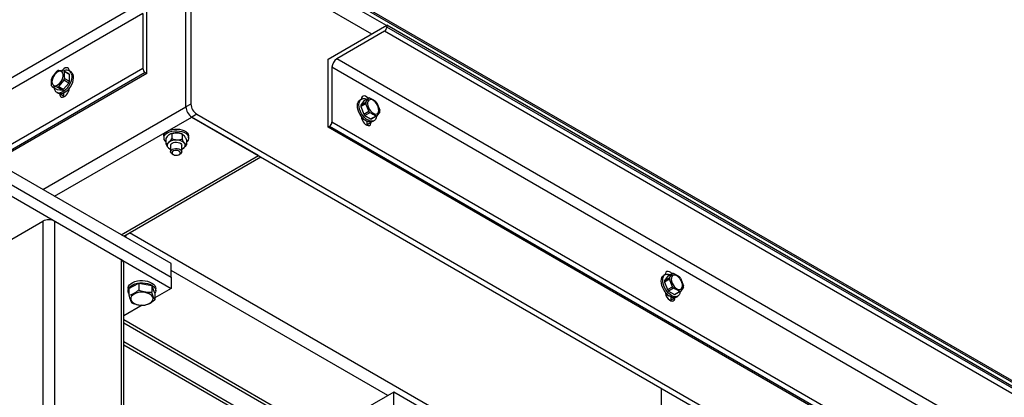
# Model space of a CAD drawing. Header units: millimetres. Extents: x 5 to 589, y 5 to 415.
# Tile 73 of 76: x 506 to 541, y 369 to 382. Entities that reach past the tile are written whole.
import ezdxf

# ---------------------------------------------------------------- set-up
doc = ezdxf.new("R2010")
doc.units = ezdxf.units.MM
doc.layers.add('TRAIT-FORT', color=4, linetype='Continuous', lineweight=25)

msp = doc.modelspace()

# ---------------------------------------------------------------- linework, layer by layer
at = {"layer": 'TRAIT-FORT', "color": 4, "linetype": 'Continuous', "lineweight": 25}
for p, q in [((558.98572, 359.3002), (511.60956, 386.64988)), ((558.98572, 359.23896), (511.60956, 386.58863)), ((519.19356, 382.04716), (511.60956, 386.42532)), ((511.96319, 379.11746), (511.96319, 385.15986)), ((512.13993, 385.26189), (512.13993, 379.2195)), ((518.66326, 381.74102), (512.35202, 385.38442)), ((510.23072, 382.79199), (425.37792, 333.80751)), ((510.54894, 380.32198), (510.54894, 382.7716)), ((510.40753, 382.48579), (425.55473, 333.50132)), ((510.40753, 382.48579), (510.40753, 380.50568)), ((517.08966, 380.83264), (519.21096, 382.05724)), ((519.21096, 382.05724), (519.21096, 381.996)), ((554.5663, 361.64704), (519.21096, 382.05724)), ((554.5663, 361.58579), (519.21096, 381.996)), ((519.12262, 381.84293), (517.40789, 380.85303)), ((554.47796, 361.43273), (519.12262, 381.84293)), ((517.08966, 378.38302), (517.08966, 380.83264)), ((552.76323, 360.44283), (517.40789, 380.85303)), ((510.40753, 380.50568), (425.55473, 331.5212)), ((517.23107, 380.54684), (517.23107, 378.56673)), ((552.58641, 360.13664), (517.23107, 380.54684)), ((510.49587, 380.35261), (425.64307, 331.36813)), ((510.54894, 380.32198), (425.69614, 331.3375)), ((507.13903, 380.18073), (507.32144, 380.40765)), ((507.36884, 380.43502), (507.55119, 380.41867)), ((507.55119, 380.41867), (507.73212, 380.31422)), ((507.75585, 380.28052), (507.57493, 380.38497)), ((507.57493, 380.14176), (507.75585, 380.03731)), ((507.80407, 380.38532), (507.751, 380.41596)), ((507.75585, 380.03731), (507.75585, 380.28052)), ((510.49587, 380.35261), (510.54894, 380.32198)), ((507.32144, 379.8264), (507.13903, 379.84271)), ((507.13903, 379.84271), (507.31995, 379.73827)), ((507.50237, 379.72195), (507.32144, 379.8264)), ((507.55119, 380.08065), (507.36884, 379.85377)), ((507.36884, 379.85377), (507.54977, 379.74932)), ((507.54977, 379.74932), (507.73212, 379.9762)), ((507.73212, 379.9762), (507.55119, 380.08065)), ((507.75585, 379.79144), (507.75585, 379.79212)), ((507.30107, 379.63653), (507.35414, 379.60589)), ((507.31995, 379.73827), (507.50237, 379.72195)), ((507.40236, 379.58805), (507.40236, 379.58737)), ((507.54377, 379.50574), (507.40236, 379.58737)), ((507.54377, 379.61005), (507.54377, 379.50574)), ((507.54377, 379.50574), (507.54633, 379.47258)), ((507.68066, 379.70602), (507.73232, 379.6762)), ((518.5561, 379.43264), (518.37524, 379.32823)), ((518.45077, 379.2828), (518.5561, 379.43264)), ((506.80124, 376.13754), (511.96319, 379.11746)), ((512.13993, 379.2195), (511.96319, 379.11746)), ((518.29661, 379.39546), (518.24354, 379.36483)), ((518.37524, 379.32823), (518.26991, 379.1784)), ((518.26991, 379.1784), (518.45077, 379.2828)), ((518.45077, 379.22808), (518.26991, 379.12367)), ((518.26991, 379.12367), (518.37524, 378.85222)), ((518.5561, 378.95663), (518.45077, 379.22808)), ((518.84884, 379.26365), (518.9541, 378.99224)), ((507.22548, 375.89261), (512.17527, 378.75007)), ((512.35202, 378.8521), (512.17527, 378.75007)), ((514.57946, 377.36216), (512.17527, 378.75007)), ((512.17527, 378.75007), (557.0059, 352.8699)), ((512.35202, 378.8521), (557.18264, 352.97193)), ((518.29176, 378.77163), (518.29176, 378.77095)), ((518.37524, 378.85222), (518.5561, 378.95663)), ((518.5971, 378.90559), (518.41624, 378.80118)), ((518.41624, 378.80118), (518.62691, 378.67957)), ((518.62691, 378.67957), (518.80777, 378.78397)), ((518.84884, 378.78764), (518.66798, 378.68323)), ((518.9541, 378.93751), (518.84884, 378.78764)), ((517.14266, 378.41362), (517.08966, 378.38302)), ((552.445, 357.97282), (517.08966, 378.38302)), ((552.498, 358.00342), (517.14266, 378.41362)), ((552.58641, 358.15652), (517.23107, 378.56673)), ((518.31529, 378.65571), (518.36695, 378.68553)), ((518.50087, 378.44956), (518.50391, 378.4852)), ((518.50391, 378.4852), (518.50391, 378.58951)), ((518.50391, 378.4852), (518.64532, 378.56684)), ((518.64532, 378.56684), (518.64532, 378.56752)), ((518.69347, 378.5854), (518.74654, 378.61603)), ((511.15963, 378.05607), (511.15963, 377.99483)), ((511.37974, 378.1275), (511.37529, 378.12489)), ((511.45061, 378.15001), (511.45061, 377.96676)), ((511.82447, 378.13141), (511.82447, 377.94815)), ((511.85408, 378.11901), (511.83944, 378.12746)), ((512.05962, 377.99483), (512.05962, 378.05607)), ((511.23577, 377.97242), (511.23577, 377.78917)), ((511.40955, 377.72946), (511.40955, 377.49824)), ((511.80957, 377.49824), (511.80957, 377.72946)), ((511.98349, 377.93512), (511.98349, 377.75187)), ((509.62967, 374.5047), (514.57946, 377.36216)), ((509.71754, 374.45401), (514.66726, 377.31143)), ((511.36511, 377.60532), (511.37981, 377.59683)), ((511.46815, 377.41661), (511.50355, 377.39622)), ((511.7157, 377.39622), (511.75104, 377.41665)), ((511.83944, 377.59683), (511.84423, 377.59959)), ((511.87599, 377.62206), (511.84295, 377.60164)), ((511.43281, 373.46377), (505.4224, 376.93351)), ((505.4224, 376.44358), (511.43281, 372.97384)), ((505.4224, 376.03532), (511.43281, 372.56558)), ((504.39712, 373.60651), (506.80131, 374.99442)), ((506.80131, 374.99442), (506.80131, 346.00722)), ((507.22548, 374.99442), (507.22548, 346.00722)), ((507.22548, 374.99442), (509.62967, 373.60651)), ((549.43976, 351.76779), (509.92969, 374.57647)), ((509.62967, 373.60651), (509.62967, 344.61931)), ((509.71754, 344.56862), (509.71754, 373.48408)), ((511.43281, 372.97384), (511.43281, 373.46377)), ((519.24637, 368.70824), (511.43281, 373.2189)), ((529.25675, 373.06831), (529.20368, 373.03768)), ((529.51624, 373.10549), (529.33538, 373.00108)), ((529.4109, 372.95565), (529.51624, 373.10549)), ((509.90204, 372.56528), (510.25911, 372.75965)), ((510.25911, 372.75965), (510.25911, 372.51488)), ((510.25911, 372.75965), (510.72926, 372.67829)), ((510.72926, 372.67829), (510.72926, 372.43352)), ((510.84228, 372.40259), (510.72926, 372.67829)), ((511.43281, 372.97384), (511.43281, 372.56558)), ((529.33538, 373.00108), (529.23004, 372.85124)), ((529.23004, 372.85124), (529.4109, 372.95565)), ((529.4109, 372.90093), (529.23004, 372.79652)), ((529.23004, 372.79652), (529.33538, 372.52507)), ((529.51624, 372.62948), (529.4109, 372.90093)), ((529.80897, 372.93649), (529.91431, 372.66504)), ((509.87216, 372.56562), (509.87216, 372.48395)), ((509.90204, 372.56528), (509.90204, 372.32051)), ((511.43281, 372.56558), (510.84228, 372.22468)), ((510.84228, 372.40259), (510.84228, 372.15782)), ((510.87216, 372.48391), (510.87216, 372.56558)), ((529.25189, 372.44447), (529.25189, 372.44379)), ((529.27543, 372.32855), (529.32708, 372.35837)), ((529.33538, 372.52507), (529.51624, 372.62948)), ((529.55731, 372.5784), (529.37644, 372.47399)), ((529.37644, 372.47399), (529.58704, 372.35241)), ((529.58704, 372.35241), (529.7679, 372.45682)), ((529.80897, 372.46049), (529.62811, 372.35608)), ((529.91431, 372.61032), (529.80897, 372.46049)), ((510.38784, 371.96233), (509.7176, 371.57541)), ((529.40281, 372.29418), (529.37395, 372.2927)), ((529.46101, 372.12241), (529.46404, 372.15805)), ((529.46404, 372.15805), (529.46404, 372.26236)), ((529.46404, 372.15805), (529.60545, 372.23969)), ((529.60545, 372.23969), (529.60545, 372.24037)), ((529.65367, 372.25821), (529.70674, 372.28884)), ((516.84217, 367.32033), (509.71754, 371.43329)), ((509.7176, 371.33183), (516.75431, 367.26963)), ((509.71754, 370.53623), (516.63002, 366.54574)), ((516.63009, 366.64724), (509.7176, 370.63773)), ((519.45845, 368.83067), (516.63002, 367.19785)), ((519.45845, 368.34074), (519.45845, 368.83067)), ((539.82313, 357.07439), (519.45845, 368.83067)), ((529.11048, 368.97353), (529.11048, 367.58633))]:
    msp.add_line(p, q, dxfattribs=at)
at = {"layer": 'TRAIT-FORT', "color": 4, "linetype": 'Continuous', "lineweight": 25, "flags": 128}
for points in [[(507.75572, 380.41328), (507.74871, 380.45722), (507.7278, 380.49801), (507.69489, 380.52293), (507.65254, 380.52988), (507.60426, 380.51838), (507.55395, 380.48934), (507.50567, 380.4451), (507.48928, 380.42575)], [(507.12938, 380.02172), (507.13572, 379.9673), (507.1544, 379.92366), (507.18421, 379.89352), (507.22325, 379.87874), (507.26911, 379.88029), (507.31894, 379.89808), (507.36952, 379.93096), (507.41773, 379.97688), (507.46056, 380.03298), (507.49522, 380.09566), (507.51963, 380.16105), (507.53224, 380.22502), (507.53224, 380.28356), (507.51963, 380.33297), (507.49522, 380.37018), (507.46056, 380.39284), (507.41773, 380.3995), (507.36952, 380.38975), (507.31894, 380.36424), (507.26911, 380.32449), (507.22325, 380.2731), (507.18421, 380.21324), (507.1544, 380.14867), (507.13572, 380.08347), (507.12938, 380.02172)], [(507.82551, 380.32323), (507.84102, 380.26001), (507.84365, 380.18724), (507.83327, 380.10787), (507.81027, 380.02516), (507.77568, 379.9425), (507.73083, 379.86325), (507.67763, 379.79068), (507.61822, 379.72776), (507.55503, 379.67706), (507.49063, 379.64064), (507.42771, 379.62003), (507.36878, 379.61602), (507.31631, 379.62884), (507.27241, 379.65789), (507.23896, 379.70208), (507.21718, 379.75948), (507.2099, 379.80174)], [(507.87858, 380.29259), (507.89409, 380.22938), (507.89672, 380.1566), (507.88634, 380.07724), (507.86334, 379.99452), (507.82875, 379.91186), (507.78391, 379.83261), (507.7307, 379.76004), (507.67129, 379.69713), (507.6081, 379.64642), (507.5437, 379.61), (507.48079, 379.58939), (507.42185, 379.58538), (507.36938, 379.5982), (507.35414, 379.60589)], [(507.75053, 380.43868), (507.74567, 380.43675), (507.71661, 380.422)], [(507.40236, 379.58737), (507.40951, 379.53399), (507.43041, 379.4932), (507.46332, 379.46828), (507.50567, 379.46133), (507.55395, 379.47283), (507.60426, 379.50187), (507.65254, 379.54612), (507.69489, 379.60197), (507.7278, 379.66488), (507.74871, 379.72981), (507.75585, 379.79144)], [(507.63353, 379.63973), (507.62483, 379.66056), (507.62361, 379.66445)], [(518.83771, 378.78123), (518.82422, 378.71747), (518.79819, 378.66447), (518.7609, 378.62542), (518.71376, 378.60196), (518.6588, 378.595), (518.59818, 378.60488), (518.53445, 378.63118), (518.47019, 378.6728), (518.40801, 378.72806), (518.35049, 378.79469), (518.29998, 378.86995), (518.25858, 378.95076), (518.2279, 379.03384), (518.20928, 379.11574), (518.20342, 379.19317), (518.21056, 379.26292), (518.23046, 379.32214), (518.26229, 379.3684), (518.3047, 379.39983), (518.35602, 379.41511), (518.41415, 379.41362), (518.41415, 379.41362)], [(518.54201, 379.42454), (518.54194, 379.4246), (518.49366, 379.46885), (518.44335, 379.49789), (518.39507, 379.50939), (518.35272, 379.50244), (518.31981, 379.47751), (518.2989, 379.43673), (518.29196, 379.39275)], [(518.32332, 379.40594), (518.30194, 379.41625), (518.29472, 379.41906)], [(518.41415, 379.41362), (518.4766, 379.39546), (518.48523, 379.39176)], [(518.69347, 378.5854), (518.66069, 378.57132), (518.60573, 378.56436), (518.54511, 378.57425), (518.48138, 378.60054), (518.41712, 378.64216), (518.35494, 378.69742), (518.29742, 378.76405), (518.24691, 378.83931), (518.20551, 378.92012), (518.17482, 379.00321), (518.15621, 379.08511), (518.15034, 379.16253), (518.15749, 379.23228), (518.17739, 379.29151), (518.20922, 379.33776), (518.24354, 379.36483)], [(518.71599, 378.88446), (518.7663, 378.86275), (518.81343, 378.85709), (518.85443, 378.86782), (518.88673, 378.89428), (518.90831, 378.9348), (518.91782, 378.9868), (518.91465, 379.04705), (518.89901, 379.11176), (518.87183, 379.17688), (518.83488, 379.23828), (518.79044, 379.29214), (518.74134, 379.33504), (518.69063, 379.36432), (518.64154, 379.3781), (518.5971, 379.37554), (518.56015, 379.35681), (518.53304, 379.32303), (518.51733, 379.27642), (518.51416, 379.21983), (518.52366, 379.15685), (518.54524, 379.09142), (518.57755, 379.02767), (518.61855, 378.9696), (518.66568, 378.92084), (518.71599, 378.88446)], [(518.29176, 378.77095), (518.2989, 378.70931), (518.31981, 378.64439), (518.35272, 378.58147), (518.39507, 378.52562), (518.44335, 378.48138), (518.49366, 378.45233), (518.54194, 378.44083), (518.58429, 378.44779), (518.6172, 378.47271), (518.6381, 378.5135), (518.64532, 378.56684)], [(518.35993, 378.63254), (518.36081, 378.63923), (518.36216, 378.68278)], [(511.15963, 378.05607), (511.15957, 378.05775), (511.16941, 378.10999)], [(511.16941, 378.10999), (511.19719, 378.16005), (511.2419, 378.20587), (511.30165, 378.2455), (511.37408, 378.27743), (511.45601, 378.30028), (511.54435, 378.31312), (511.63525, 378.31546), (511.72521, 378.30713), (511.81038, 378.28856), (511.88732, 378.26049), (511.95294, 378.22402), (512.00439, 378.18069), (512.03986, 378.13226), (512.05753, 378.08072), (512.05962, 378.05607)], [(511.16941, 378.04875), (511.19719, 378.09881), (511.2419, 378.14463), (511.30165, 378.18426), (511.37408, 378.21618), (511.45601, 378.23903), (511.54435, 378.25188), (511.63525, 378.25421), (511.72521, 378.24588), (511.81038, 378.22731), (511.88732, 378.19925), (511.95294, 378.16277), (512.00439, 378.11944), (512.03986, 378.07101), (512.05753, 378.01947), (512.05699, 377.96692), (512.03804, 377.91549), (512.00163, 377.8673), (511.98349, 377.85028)], [(511.40955, 377.72946), (511.41218, 377.74795), (511.43038, 377.78073), (511.46457, 377.80896), (511.51158, 377.83009), (511.56728, 377.84232), (511.62675, 377.8445), (511.68475, 377.83648), (511.73607, 377.81892), (511.77606, 377.79342), (511.80134, 377.76224), (511.80957, 377.72946)], [(511.46815, 377.41661), (511.44954, 377.42899), (511.42128, 377.45931), (511.40982, 377.4931), (511.41602, 377.52728), (511.43949, 377.55897)], [(511.43949, 377.55897), (511.47806, 377.58521), (511.52823, 377.60374), (511.58575, 377.61289), (511.6453, 377.61184), (511.70174, 377.60074), (511.74996, 377.58046), (511.7857, 377.55298), (511.80586, 377.52055), (511.80849, 377.48617), (511.79352, 377.45285), (511.76216, 377.42361), (511.75104, 377.41665)], [(511.48197, 377.50297), (511.46269, 377.47501), (511.4612, 377.44496), (511.47752, 377.41639), (511.50975, 377.3928), (511.55413, 377.37699), (511.60504, 377.37088), (511.65663, 377.3752), (511.70248, 377.38945), (511.73721, 377.41191), (511.75643, 377.43982), (511.75805, 377.46988), (511.74173, 377.49845), (511.70943, 377.52208), (511.66506, 377.53789), (511.61408, 377.54396), (511.56256, 377.53968), (511.51663, 377.52539), (511.48197, 377.50297)], [(509.77971, 374.41812), (509.77971, 374.41812), (509.80608, 374.47046), (509.8228, 374.51473)], [(529.65367, 372.25821), (529.6209, 372.24413), (529.56587, 372.23721), (529.50531, 372.24706), (529.44152, 372.27339), (529.37725, 372.31501), (529.31515, 372.37023), (529.25762, 372.43686), (529.20712, 372.51212), (529.16564, 372.59297), (529.13496, 372.67605), (529.11635, 372.75795), (529.11048, 372.83538), (529.11763, 372.90513), (529.13752, 372.96435), (529.16935, 373.01061), (529.20368, 373.03768)], [(529.79785, 372.45407), (529.78436, 372.39032), (529.7584, 372.33728), (529.72104, 372.29827), (529.67397, 372.27476), (529.61894, 372.26785), (529.55838, 372.27769), (529.49459, 372.30403), (529.43033, 372.34564), (529.36822, 372.40087), (529.3107, 372.4675), (529.26019, 372.54276), (529.21871, 372.62361), (529.18803, 372.70669), (529.16942, 372.78859), (529.16355, 372.86601), (529.1707, 372.93577), (529.19059, 372.99499), (529.22242, 373.04125), (529.26491, 373.07264), (529.31616, 373.08796), (529.37429, 373.08647), (529.37429, 373.08647)], [(529.50349, 373.09589), (529.50208, 373.09745), (529.45386, 373.14166), (529.40349, 373.17074), (529.3552, 373.18224), (529.31292, 373.17525), (529.27995, 373.15036), (529.25904, 373.10958), (529.25209, 373.0656)], [(529.28345, 373.07879), (529.26207, 373.0891), (529.25621, 373.0914)], [(529.37429, 373.08647), (529.4368, 373.06827), (529.44543, 373.06457)], [(529.67613, 372.5573), (529.72643, 372.5356), (529.77357, 372.52994), (529.81457, 372.54067), (529.84694, 372.56709), (529.86852, 372.60761), (529.87796, 372.65965), (529.87479, 372.7199), (529.85914, 372.78461), (529.83197, 372.84973), (529.79501, 372.91112), (529.75057, 372.96499), (529.70148, 373.00789), (529.65084, 373.03713), (529.60168, 373.05094), (529.55731, 373.04835), (529.52035, 373.02962), (529.49317, 372.99588), (529.47753, 372.94923), (529.47429, 372.89268), (529.4838, 372.8297), (529.50538, 372.76427), (529.53775, 372.70048), (529.57875, 372.64241), (529.62589, 372.59365), (529.67613, 372.5573)], [(509.87216, 372.56562), (509.87459, 372.59396), (509.89287, 372.6478), (509.92847, 372.69872), (509.98013, 372.74474), (510.04594, 372.78437), (510.12356, 372.81602), (510.21015, 372.83867), (510.30253, 372.85144), (510.39755, 372.85389), (510.49162, 372.84591), (510.58131, 372.82777)], [(509.90204, 372.38558), (509.89199, 372.40353), (509.87425, 372.45744), (509.87459, 372.51229), (509.89287, 372.56613), (509.92847, 372.61705), (509.98013, 372.66307), (510.04594, 372.7027), (510.12356, 372.73435), (510.21015, 372.757), (510.30253, 372.76977), (510.39755, 372.77223), (510.49162, 372.76425), (510.58131, 372.7461)], [(510.58131, 372.82777), (510.66351, 372.80017), (510.73513, 372.76412), (510.7936, 372.72087), (510.83696, 372.67202), (510.86339, 372.6193), (510.87216, 372.56558)], [(510.58131, 372.7461), (510.66351, 372.7185), (510.73513, 372.68245), (510.7936, 372.6392), (510.83696, 372.59035), (510.86339, 372.53764), (510.87216, 372.48298), (510.86285, 372.4284), (510.84228, 372.38562)], [(510.48805, 372.42143), (510.4051, 372.43046), (510.32074, 372.42933), (510.23861, 372.41812), (510.16227, 372.39725), (510.09517, 372.3677), (510.04014, 372.3308), (509.99962, 372.28801), (509.97541, 372.24134), (509.96846, 372.19279), (509.97925, 372.14444), (510.00724, 372.09847), (510.051, 372.05685), (510.10893, 372.02139), (510.17839, 371.99367), (510.25627, 371.97487), (510.33922, 371.96584), (510.42358, 371.96696), (510.50572, 371.97818), (510.58205, 371.99904), (510.64915, 372.02859), (510.70418, 372.06549), (510.74471, 372.10828), (510.76891, 372.15495), (510.77579, 372.20354), (510.76507, 372.25185), (510.73709, 372.29782), (510.69325, 372.33948), (510.63539, 372.37491), (510.56594, 372.40262), (510.48805, 372.42143)], [(529.25189, 372.44379), (529.25904, 372.38216), (529.27995, 372.31724), (529.31292, 372.25428), (529.3552, 372.19847), (529.40349, 372.15422), (529.45386, 372.12514), (529.50208, 372.11368), (529.54443, 372.12064), (529.5774, 372.14552), (529.59831, 372.18631), (529.60545, 372.23969)], [(529.32007, 372.30538), (529.32095, 372.31208), (529.32229, 372.35563)]]:
    msp.add_lwpolyline(points, dxfattribs=at)
at = {"layer": 'TRAIT-FORT', "color": 4, "linetype": 'Continuous', "lineweight": 25}
for centre, radius, start, end in [((519.01913, 382.00468), 0.19203, 302.611409, 357.407525), ((517.61494, 380.52932), 0.38427, 122.604001, 177.386534), ((510.5993, 380.51433), 0.19196, 182.581981, 237.399085), ((507.65956, 379.94337), 0.5721, 155.486894, 162.055863), ((507.51189, 380.13248), 0.33466, 115.306189, 124.688434), ((507.44742, 380.32037), 0.14293, 26.867573, 43.449767), ((507.03065, 380.31802), 0.5721, 335.486894, 342.055863), ((507.65463, 380.25302), 0.18475, 22.336002, 121.978128), ((507.62835, 380.21593), 0.14293, 26.867573, 43.449767), ((507.71713, 380.23916), 0.17006, 18.311091, 59.25655), ((507.24279, 379.94101), 0.14293, 206.867573, 223.449767), ((507.17841, 380.1289), 0.33461, 295.30556, 304.689064), ((507.21158, 380.21357), 0.5721, 335.486894, 342.055863), ((507.35934, 380.02446), 0.33461, 295.30556, 304.689064), ((518.58952, 379.29146), 0.14508, 87.004103, 103.316629), ((512.42365, 379.13836), 0.46094, 182.598167, 237.393945), ((512.6004, 379.24039), 0.46094, 182.598167, 237.393945), ((518.60927, 379.15103), 0.34047, 175.390392, 184.609608), ((518.79013, 379.25544), 0.34047, 175.390392, 184.609608), ((518.37336, 378.92341), 0.58467, 35.58597, 42.012242), ((518.84782, 379.18985), 0.58079, 215.543456, 222.005463), ((519.02868, 379.29426), 0.58079, 215.543456, 222.005463), ((518.81544, 378.93001), 0.14624, 266.994011, 283.202107), ((518.63255, 378.96487), 0.32272, 355.136225, 4.863775), ((517.03913, 378.57548), 0.19214, 302.604404, 357.389287), ((518.63458, 378.8256), 0.14624, 266.994011, 283.202107), ((511.33931, 377.99517), 0.17815, 162.497013, 234.436055), ((511.60443, 377.69923), 0.48363, 86.073956, 117.683833), ((511.6257, 377.73496), 0.44693, 61.429073, 88.481699), ((511.41218, 377.73103), 0.12637, 123.088912, 219.879227), ((511.51014, 377.81958), 0.25837, 221.019753, 247.102902), ((511.59838, 377.47647), 0.44163, 84.912601, 125.299067), ((511.64266, 377.54487), 0.37152, 45.300812, 90.788247), ((511.80707, 377.72792), 0.12632, 303.065519, 39.90262), ((511.69024, 377.85234), 0.29586, 293.786662, 308.890815), ((507.01339, 374.58523), 0.46089, 62.602705, 117.397295), ((509.56766, 373.46927), 0.1506, 5.645087, 65.687483), ((529.5495, 372.9646), 0.14476, 86.910659, 103.285459), ((529.57623, 372.82388), 0.34726, 175.480795, 184.519205), ((529.75709, 372.92829), 0.34726, 175.480795, 184.519205), ((529.33813, 372.59999), 0.57873, 35.552976, 42.045236), ((529.56813, 372.63768), 0.34726, 355.480746, 4.519254), ((529.80622, 372.86158), 0.57873, 215.552976, 222.045236), ((529.98708, 372.96598), 0.57873, 215.552976, 222.045236), ((529.59485, 372.49696), 0.14476, 266.910659, 283.285459), ((529.77571, 372.60137), 0.14476, 266.910659, 283.285459)]:
    msp.add_arc(centre, radius, start, end, dxfattribs=at)
for points, knots in [([(507.11529, 379.87641), (507.11152, 379.95739), (507.10763, 380.04093), (507.11506, 380.11728), (507.11529, 380.11963)], [0, 0, 0, 0, 0.969261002, 1, 1, 1, 1]), ([(507.57493, 380.38497), (507.5747, 380.38262), (507.56727, 380.30627), (507.57116, 380.22273), (507.57493, 380.14176)], [0, 0, 0, 0, 0.030738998, 1, 1, 1, 1]), ([(518.5971, 379.43634), (518.59951, 379.43524), (518.67741, 379.39965), (518.74361, 379.35652), (518.80777, 379.31473)], [0, 0, 0, 0, 0.03092449, 1, 1, 1, 1]), ([(518.80777, 378.78397), (518.74361, 378.82577), (518.67741, 378.8689), (518.59951, 378.90449), (518.5971, 378.90559)], [0, 0, 0, 0, 0.96907551, 1, 1, 1, 1]), ([(511.34319, 378.10227), (511.32426, 378.0843), (511.28669, 378.04862), (511.25265, 377.99768), (511.23577, 377.97242)], [0, 0, 0, 0, 0.50397782, 1, 1, 1, 1]), ([(511.45061, 378.15001), (511.43589, 378.14744), (511.40596, 378.14221), (511.36874, 378.12271), (511.34766, 378.10585), (511.34319, 378.10227)], [0, 0, 0, 0, 0.43261076, 0.87960103, 1, 1, 1, 1]), ([(511.45061, 378.15001), (511.4762, 378.15834), (511.52824, 378.17528), (511.5928, 378.18318), (511.6297, 378.18198), (511.63754, 378.18173)], [0, 0, 0, 0, 0.43218774, 0.87922211, 1, 1, 1, 1]), ([(511.63754, 378.18173), (511.67044, 378.17774), (511.7357, 378.16984), (511.79504, 378.14415), (511.82447, 378.13141)], [0, 0, 0, 0, 0.50399386, 1, 1, 1, 1]), ([(511.90398, 378.07432), (511.88655, 378.09221), (511.85884, 378.12065), (511.83377, 378.1285), (511.82447, 378.13141)], [0, 0, 0, 0, 0.62916068, 1, 1, 1, 1]), ([(511.98349, 377.93512), (511.97748, 377.94807), (511.9538, 377.99907), (511.926, 378.04653), (511.90526, 378.07271), (511.90398, 378.07432)], [0, 0, 0, 0, 0.24192534, 0.95319291, 1, 1, 1, 1]), ([(511.23577, 377.78917), (511.25045, 377.79174), (511.28031, 377.79697), (511.31742, 377.81652), (511.33867, 377.83333), (511.34319, 377.83691)], [0, 0, 0, 0, 0.43223364, 0.87921088, 1, 1, 1, 1]), ([(511.23577, 377.78917), (511.24504, 377.76914), (511.27001, 377.71518), (511.29776, 377.67517), (511.31521, 377.65001)], [0, 0, 0, 0, 0.3711639, 1, 1, 1, 1]), ([(511.31521, 377.65001), (511.31649, 377.64842), (511.33311, 377.62787), (511.34933, 377.61817), (511.3643, 377.60921)], [0, 0, 0, 0, 0.07713032, 1, 1, 1, 1]), ([(511.34319, 377.83691), (511.36209, 377.8549), (511.39958, 377.8906), (511.4337, 377.94151), (511.45061, 377.96676)], [0, 0, 0, 0, 0.50405958, 1, 1, 1, 1]), ([(511.63754, 377.91636), (511.60465, 377.92038), (511.53939, 377.92834), (511.48005, 377.95403), (511.45061, 377.96676)], [0, 0, 0, 0, 0.50402287, 1, 1, 1, 1]), ([(511.82447, 377.94815), (511.79889, 377.93983), (511.74683, 377.92288), (511.68227, 377.91499), (511.64537, 377.91612), (511.63754, 377.91636)], [0, 0, 0, 0, 0.43221601, 0.87958719, 1, 1, 1, 1]), ([(511.82447, 377.94815), (511.83377, 377.92814), (511.85884, 377.87417), (511.88655, 377.83414), (511.90398, 377.80896)], [0, 0, 0, 0, 0.37083932, 1, 1, 1, 1]), ([(511.98349, 377.75187), (511.96878, 377.73013), (511.93885, 377.68588), (511.90172, 377.64415), (511.88049, 377.62592), (511.87599, 377.62206)], [0, 0, 0, 0, 0.43219275, 0.87967978, 1, 1, 1, 1]), ([(511.90398, 377.80896), (511.90526, 377.80738), (511.926, 377.78185), (511.9538, 377.76137), (511.97748, 377.7538), (511.98349, 377.75187)], [0, 0, 0, 0, 0.04680709, 0.75807466, 1, 1, 1, 1]), ([(529.55731, 373.10915), (529.55969, 373.10806), (529.63764, 373.07254), (529.70378, 373.0294), (529.7679, 372.98757)], [0, 0, 0, 0, 0.03061629, 1, 1, 1, 1]), ([(509.90204, 372.32051), (509.93304, 372.32842), (509.99573, 372.34441), (510.08851, 372.38835), (510.17725, 372.44637), (510.23165, 372.4919), (510.25911, 372.51488)], [0, 0, 0, 0, 0.2645587, 0.53496967, 0.76528122, 1, 1, 1, 1]), ([(509.90204, 372.32051), (509.91184, 372.28762), (509.93165, 372.22114), (509.9612, 372.14287), (509.98918, 372.08405), (510.00638, 372.05797), (510.01506, 372.04481)], [0, 0, 0, 0, 0.264626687, 0.535017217, 0.765361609, 1, 1, 1, 1]), ([(510.25911, 372.51488), (510.31892, 372.49212), (510.41783, 372.45447), (510.56131, 372.43152), (510.65785, 372.42913), (510.71339, 372.43254), (510.72926, 372.43352)], [0, 0, 0, 0, 0.3855794, 0.63762705, 0.89641236, 1, 1, 1, 1]), ([(510.84228, 372.15782), (510.83248, 372.1728), (510.81267, 372.20309), (510.78312, 372.26813), (510.75514, 372.34637), (510.73794, 372.40429), (510.72926, 372.43352)], [0, 0, 0, 0, 0.264626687, 0.535017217, 0.765361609, 1, 1, 1, 1]), ([(529.7679, 372.45682), (529.70378, 372.49864), (529.63764, 372.54179), (529.55969, 372.57731), (529.55731, 372.5784)], [0, 0, 0, 0, 0.96938371, 1, 1, 1, 1]), ([(510.01506, 372.04481), (510.07488, 372.02208), (510.17384, 371.98449), (510.31729, 371.96148), (510.41384, 371.9591), (510.46932, 371.96251), (510.48515, 371.96349)], [0, 0, 0, 0, 0.38556411, 0.63782046, 0.89664683, 1, 1, 1, 1]), ([(510.84228, 372.15782), (510.81128, 372.13201), (510.74859, 372.07983), (510.65584, 372.02264), (510.56698, 371.98411), (510.5126, 371.97041), (510.48515, 371.96349)], [0, 0, 0, 0, 0.2645572, 0.53496664, 0.76528254, 1, 1, 1, 1])]:
    msp.add_open_spline(points, degree=3, knots=knots, dxfattribs=at)

doc.saveas('drawing.dxf')
